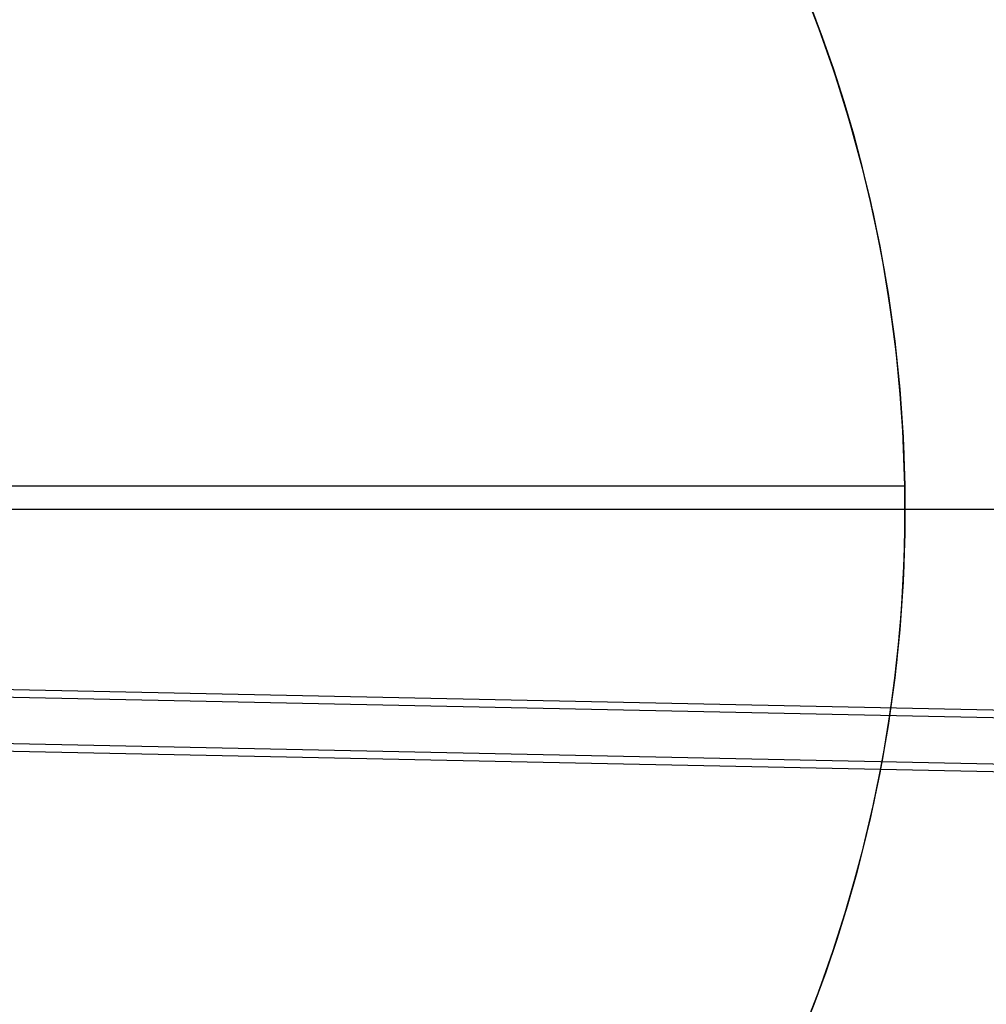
# Model space of a CAD drawing. Header units: millimetres. Extents: x -653 to -103, y 0 to 350.
# Tile 54 of 112: x -515.22 to -510, y 339.33 to 344.65. Entities that reach past the tile are written whole.
import ezdxf

# ---------------------------------------------------------------- set-up
doc = ezdxf.new("R2010")
doc.units = ezdxf.units.MM
doc.layers.add('Level Side Table Ferm Living', color=7, linetype='Continuous', true_color=0x000000)

msp = doc.modelspace()

# ---------------------------------------------------------------- linework, layer by layer
at = {"layer": 'Level Side Table Ferm Living'}
for p, q in [((-510.9963, 344.8409, -0.8229), (-510.9017, 344.5978, -0.8229)), ((-510.8823, 344.5502, -0.4484), (-510.9462, 344.72, -0.3921)), ((-510.9301, 344.6736, -5.8229), (-510.8415, 344.4288, -5.8229)), ((-510.9017, 344.5978, -0.8229), (-510.8156, 344.3517, -0.8229)), ((-510.8223, 344.3778, -0.5012), (-510.8823, 344.5502, -0.4484)), ((-510.8415, 344.4288, -5.8229), (-510.7615, 344.181, -5.8229)), ((-510.7662, 344.2029, -0.5505), (-510.8223, 344.3778, -0.5012)), ((-510.8156, 344.3517, -0.8229), (-510.7382, 344.1026, -0.8229)), ((-510.7142, 344.0257, -0.5962), (-510.7662, 344.2029, -0.5505)), ((-510.7615, 344.181, -5.8229), (-510.6901, 343.9307, -5.8229)), ((-510.7382, 344.1026, -0.8229), (-510.6694, 343.8511, -0.8229)), ((-510.6663, 343.846, -0.638), (-510.7142, 344.0257, -0.5962)), ((-510.6901, 343.9307, -5.8229), (-510.6275, 343.678, -5.8229)), ((-510.6694, 343.8511, -0.8229), (-510.6094, 343.5973, -0.8229)), ((-510.6226, 343.664, -0.676), (-510.6663, 343.846, -0.638)), ((-510.6275, 343.678, -5.8229), (-510.5737, 343.4233, -5.8229)), ((-510.5833, 343.4797, -0.7099), (-510.6226, 343.664, -0.676)), ((-510.6094, 343.5973, -0.8229), (-510.5583, 343.3415, -0.8229)), ((-510.5484, 343.2931, -0.7397), (-510.5833, 343.4797, -0.7099)), ((-510.5737, 343.4233, -5.8229), (-510.5287, 343.1668, -5.8229)), ((-510.5583, 343.3415, -0.8229), (-510.5162, 343.0842, -0.8229)), ((-510.5181, 343.1043, -0.7652), (-510.5484, 343.2931, -0.7397)), ((-510.5287, 343.1668, -5.8229), (-510.4927, 342.909, -5.8229)), ((-510.4925, 342.9133, -0.7863), (-510.5181, 343.1043, -0.7652)), ((-510.5162, 343.0842, -0.8229), (-510.483, 342.8255, -0.8229)), ((-510.4814, 342.817, -0.7952), (-510.4925, 342.9133, -0.7863)), ((-510.4927, 342.909, -5.8229), (-510.4656, 342.6501, -5.8229)), ((-510.483, 342.8255, -0.8229), (-510.4588, 342.5658, -0.8229)), ((-510.4716, 342.7202, -0.803), (-510.4814, 342.817, -0.7952)), ((-510.4629, 342.6228, -0.8096), (-510.4716, 342.7202, -0.803)), ((-510.4656, 342.6501, -5.8229), (-510.4476, 342.3904, -5.8229)), ((-510.4555, 342.525, -0.815), (-510.4629, 342.6228, -0.8096)), ((-510.4588, 342.5658, -0.8229), (-510.4436, 342.3055, -0.8229)), ((-510.4494, 342.4266, -0.8193), (-510.4555, 342.525, -0.815)), ((-510.4445, 342.3277, -0.8224), (-510.4494, 342.4266, -0.8193)), ((-510.4476, 342.3904, -5.8229), (-510.4385, 342.1302, -5.8229)), ((-510.4408, 342.2282, -0.8242), (-510.4445, 342.3277, -0.8224)), ((-510.4385, 342.1283, -0.8248), (-510.4408, 342.2282, -0.8242)), ((-515.4374, 342.1283, -0.8248), (-510.4385, 342.1283, -0.8248)), ((-510.4385, 342.1302, -5.8229), (-510.4385, 341.8698, -5.8229)), ((-510.4374, 342, -0.8238), (-510.4385, 342.1283, -0.8248)), ((-148.9374, 342, 448), (-531.9374, 342, 448)), ((-148.9374, 342, 432), (-531.9374, 342, 432)), ((-148.9374, 342, 434), (-531.9374, 342, 434)), ((-148.9374, 342, 446), (-531.9374, 342, 446)), ((-510.4374, 342, -5.8229), (-525.4374, 342, -5.8229)), ((-510.4375, 341.9519, -0.8229), (-510.4437, 341.6913, -0.8229)), ((-510.4381, 341.8966, -0.8215), (-510.4374, 342, -0.8238)), ((-510.4374, 342, -0.8238), (-510.4374, 342, -5.8229)), ((-510.4385, 341.8698, -5.8229), (-510.4476, 341.6096, -5.8229)), ((-510.4401, 341.7937, -0.8178), (-510.4381, 341.8966, -0.8215)), ((-510.4436, 341.6913, -0.8129), (-510.4401, 341.7937, -0.8178)), ((-510.4437, 341.6913, -0.8229), (-510.459, 341.431, -0.8229)), ((-510.4484, 341.5895, -0.8068), (-510.4436, 341.6913, -0.8129)), ((-510.4476, 341.6096, -5.8229), (-510.4656, 341.3499, -5.8229)), ((-510.4545, 341.4883, -0.7993), (-510.4484, 341.5895, -0.8068)), ((-510.4619, 341.3877, -0.7906), (-510.4545, 341.4883, -0.7993)), ((-510.459, 341.431, -0.8229), (-510.4833, 341.1714, -0.8229)), ((-531.9422, 341.3751, 15.9983), (-223.8951, 334.9575, 15.9983)), ((-510.4706, 341.2876, -0.7807), (-510.4619, 341.3877, -0.7906)), ((-531.943, 341.3335, 13.9987), (-223.896, 334.9158, 13.9987)), ((-510.4656, 341.3499, -5.8229), (-510.4927, 341.091, -5.8229)), ((-510.4806, 341.1881, -0.7696), (-510.4706, 341.2876, -0.7807)), ((-510.4833, 341.1714, -0.8229), (-510.5166, 340.9129, -0.8229)), ((-510.4919, 341.0891, -0.7573), (-510.4806, 341.1881, -0.7696)), ((-510.4927, 341.091, -5.8229), (-510.5287, 340.8332, -5.8229)), ((-510.5044, 340.9908, -0.7438), (-510.4919, 341.0891, -0.7573)), ((-510.5182, 340.8931, -0.7291), (-510.5044, 340.9908, -0.7438)), ((-510.5166, 340.9129, -0.8229), (-510.5589, 340.6556, -0.8229)), ((-510.5332, 340.7959, -0.7133), (-510.5182, 340.8931, -0.7291)), ((-510.5287, 340.8332, -5.8229), (-510.5737, 340.5767, -5.8229)), ((-510.5494, 340.6994, -0.6964), (-510.5332, 340.7959, -0.7133)), ((-515.8515, 340.7482, 2.0013), (-240.3957, 335.0095, 2.0013)), ((-515.8792, 340.7071, 0.0017), (-240.3993, 334.968, 0.0017)), ((-510.5668, 340.6034, -0.6783), (-510.5494, 340.6994, -0.6964)), ((-510.5589, 340.6556, -0.8229), (-510.6101, 340.3999, -0.8229)), ((-510.5737, 340.5767, -5.8229), (-510.6275, 340.322, -5.8229)), ((-510.6052, 340.4134, -0.639), (-510.5668, 340.6034, -0.6783)), ((-510.6482, 340.2259, -0.5953), (-510.6052, 340.4134, -0.639)), ((-510.6101, 340.3999, -0.8229), (-510.6701, 340.1462, -0.8229)), ((-510.6275, 340.322, -5.8229), (-510.6901, 340.0693, -5.8229)), ((-510.6956, 340.0409, -0.5475), (-510.6482, 340.2259, -0.5953)), ((-510.6701, 340.1462, -0.8229), (-510.7389, 339.8948, -0.8229)), ((-510.6901, 340.0693, -5.8229), (-510.7615, 339.819, -5.8229)), ((-510.7474, 339.8585, -0.4956), (-510.6956, 340.0409, -0.5475)), ((-510.7389, 339.8948, -0.8229), (-510.8164, 339.6458, -0.8229)), ((-510.8035, 339.6787, -0.4399), (-510.7474, 339.8585, -0.4956)), ((-510.7615, 339.819, -5.8229), (-510.8415, 339.5712, -5.8229)), ((-510.8637, 339.5015, -0.3804), (-510.8035, 339.6787, -0.4399)), ((-510.8164, 339.6458, -0.8229), (-510.9026, 339.3998, -0.8229)), ((-510.8415, 339.5712, -5.8229), (-510.9301, 339.3264, -5.8229)), ((-510.9279, 339.3271, -0.3172), (-510.8637, 339.5015, -0.3804)), ((-510.9026, 339.3998, -0.8229), (-510.9972, 339.1568, -0.8229)), ((-510.996, 339.1554, -0.2505), (-510.9279, 339.3271, -0.3172))]:
    msp.add_line(p, q, dxfattribs=at)

doc.saveas('drawing.dxf')
